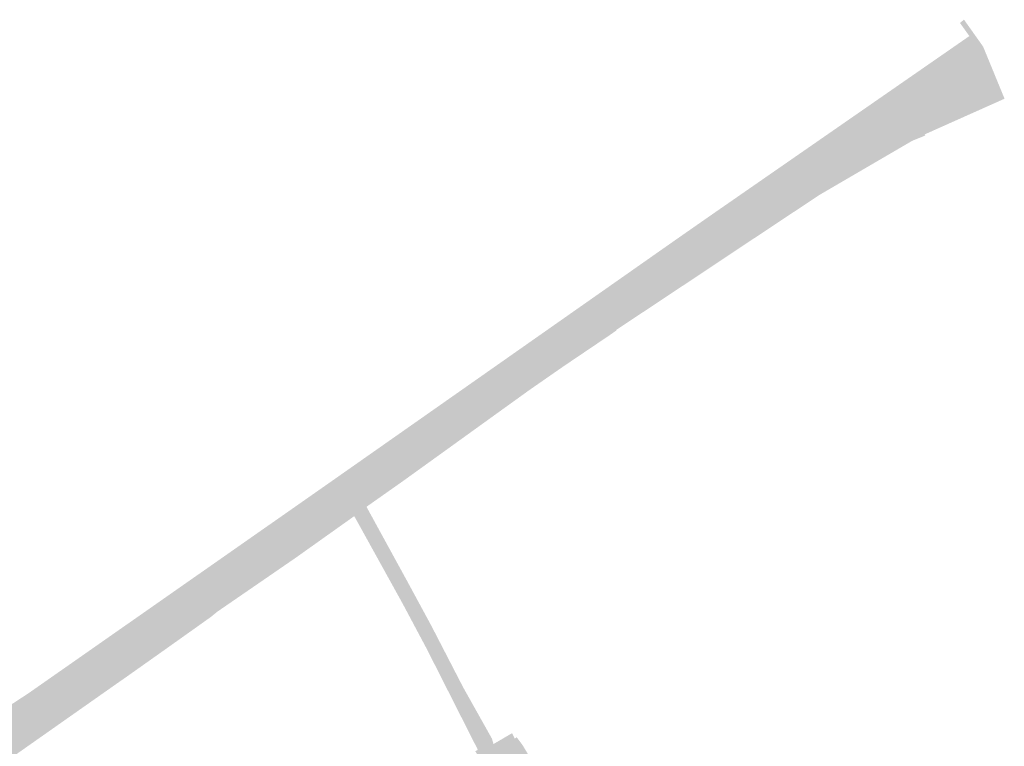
# Model space of a CAD drawing. Header units: inches. Extents: x 83502 to 84837, y 445986 to 447217.
# Tile 40 of 44: x 83996 to 84108, y 447135 to 447217. Entities that reach past the tile are written whole.
import ezdxf

# ---------------------------------------------------------------- set-up
doc = ezdxf.new("R2010")
doc.units = ezdxf.units.IN
doc.header["$MEASUREMENT"] = 0

msp = doc.modelspace()

# ---------------------------------------------------------------- hatches: boundary and pattern name
for points in [[(84103.44, 447217.06), (84105.61, 447214), (84105.12, 447213.7), (84102.98, 447216.69), (84103.44, 447217.06), (84103.44, 447217.06)], [(84104.05, 447215.2), (84105.12, 447213.7), (84103.18, 447212.35), (84093.88, 447205.9), (84090.38, 447203.51), (84076, 447193.6), (84074.99, 447195.05), (84104.05, 447215.2)], [(84092.28, 447200.22), (84086.97, 447197.12), (84082.34, 447194.04), (84077.56, 447190.87), (84072.85, 447187.73), (84067.65, 447184.28), (84063.93, 447181.8), (84063.95, 447181.75), (84063.15, 447181.19), (84058.01, 447177.72), (84054.01, 447174.94), (84048.86, 447171.23), (84044.56, 447168.13), (84039.63, 447164.58), (84035.57, 447161.72), (84040.2, 447153.26), (84042.93, 447148.22), (84046.55, 447141.21), (84049.82, 447135.38), (84049.2, 447135.08), (84040.3, 447151.96), (84035.4, 447160.99), (84035.07, 447160.82), (84033.24, 447163.6), (84034.39, 447164.41), (84035.02, 447164.85), (84035.89, 447165.46), (84037.42, 447166.53), (84037.45, 447166.55), (84037.48, 447166.56), (84037.52, 447166.56), (84037.55, 447166.57), (84037.59, 447166.57), (84037.62, 447166.57), (84037.65, 447166.56), (84037.69, 447166.55), (84037.72, 447166.54), (84037.75, 447166.53), (84037.78, 447166.52), (84037.81, 447166.5), (84037.84, 447166.48), (84037.87, 447166.46), (84037.89, 447166.43), (84037.91, 447166.41), (84037.93, 447166.38), (84037.95, 447166.35), (84038.45, 447165.64), (84038.48, 447165.61), (84038.51, 447165.59), (84038.54, 447165.57), (84038.57, 447165.55), (84038.61, 447165.54), (84038.64, 447165.53), (84038.68, 447165.52), (84038.71, 447165.51), (84038.75, 447165.51), (84038.79, 447165.51), (84038.82, 447165.52), (84038.86, 447165.53), (84038.89, 447165.54), (84038.93, 447165.55), (84068.03, 447186.01), (84068.06, 447186.02), (84068.07, 447186.04), (84068.09, 447186.06), (84068.11, 447186.08), (84068.12, 447186.1), (84068.13, 447186.13), (84068.14, 447186.15), (84068.15, 447186.18), (84068.16, 447186.2), (84068.16, 447186.23), (84068.16, 447186.26), (84068.16, 447186.28), (84068.15, 447186.31), (84068.15, 447186.34), (84068.14, 447186.36), (84068.13, 447186.38), (84068.11, 447186.41), (84068.1, 447186.43), (84067.63, 447187.18), (84067.6, 447187.21), (84067.58, 447187.23), (84067.56, 447187.27), (84067.54, 447187.3), (84067.53, 447187.33), (84067.52, 447187.36), (84067.51, 447187.4), (84067.51, 447187.43), (84067.51, 447187.47), (84067.51, 447187.51), (84067.51, 447187.54), (84067.52, 447187.58), (84067.53, 447187.61), (84067.54, 447187.64), (84067.56, 447187.68), (84067.58, 447187.71), (84067.6, 447187.74), (84067.62, 447187.76), (84071.81, 447190.69), (84072.71, 447191.3), (84075.54, 447193.28), (84075.87, 447193.5), (84075.91, 447193.53), (84075.96, 447193.55), (84076, 447193.56), (84076.05, 447193.57), (84076.1, 447193.58), (84076.14, 447193.58), (84076.19, 447193.58), (84076.24, 447193.58), (84076.29, 447193.56), (84076.33, 447193.55), (84076.38, 447193.53), (84076.42, 447193.51), (84076.46, 447193.48), (84076.5, 447193.45), (84076.53, 447193.42), (84076.57, 447193.38), (84077.09, 447192.62), (84077.11, 447192.6), (84077.12, 447192.58), (84077.14, 447192.57), (84077.16, 447192.55), (84077.19, 447192.54), (84077.21, 447192.52), (84077.23, 447192.51), (84077.26, 447192.51), (84077.28, 447192.5), (84077.31, 447192.5), (84077.34, 447192.5), (84077.36, 447192.5), (84077.39, 447192.5), (84077.41, 447192.51), (84077.44, 447192.51), (84077.46, 447192.52), (84077.49, 447192.54), (84077.51, 447192.55), (84090.7, 447201.74), (84090.72, 447201.76), (84090.74, 447201.78), (84090.76, 447201.79), (84090.77, 447201.81), (84090.79, 447201.84), (84090.8, 447201.86), (84090.81, 447201.88), (84090.82, 447201.91), (84090.82, 447201.93), (84090.83, 447201.96), (84090.83, 447201.98), (84090.83, 447202.01), (84090.82, 447202.04), (84090.82, 447202.06), (84090.81, 447202.09), (84090.8, 447202.11), (84090.79, 447202.13), (84090.77, 447202.15), (84090.3, 447202.92), (84090.28, 447202.96), (84090.26, 447202.99), (84090.25, 447203.03), (84090.24, 447203.07), (84090.23, 447203.11), (84090.23, 447203.15), (84090.23, 447203.19), (84090.23, 447203.23), (84090.24, 447203.27), (84090.25, 447203.31), (84090.26, 447203.35), (84090.28, 447203.38), (84090.3, 447203.42), (84090.32, 447203.45), (84090.35, 447203.48), (84090.38, 447203.51), (84093.88, 447205.9), (84093.93, 447205.91), (84093.98, 447205.93), (84094.03, 447205.94), (84094.08, 447205.95), (84094.13, 447205.95), (84094.19, 447205.94), (84094.24, 447205.94), (84094.29, 447205.93), (84094.34, 447205.91), (84094.39, 447205.89), (84094.44, 447205.86), (84094.49, 447205.84), (84094.53, 447205.8), (84094.57, 447205.77), (84094.93, 447205.24), (84094.95, 447205.21), (84094.98, 447205.17), (84095.01, 447205.14), (84095.05, 447205.12), (84095.09, 447205.09), (84095.12, 447205.07), (84095.17, 447205.05), (84095.21, 447205.04), (84095.25, 447205.03), (84095.29, 447205.02), (84095.34, 447205.02), (84095.38, 447205.02), (84095.42, 447205.03), (84095.47, 447205.04), (84095.51, 447205.05), (84095.55, 447205.07), (84095.59, 447205.09), (84095.63, 447205.11), (84103.59, 447210.66), (84103.6, 447210.67), (84103.61, 447210.69), (84103.62, 447210.7), (84103.63, 447210.72), (84103.64, 447210.74), (84103.65, 447210.75), (84103.66, 447210.77), (84103.66, 447210.79), (84103.66, 447210.81), (84103.67, 447210.83), (84103.67, 447210.85), (84103.66, 447210.87), (84103.66, 447210.89), (84103.65, 447210.91), (84103.65, 447210.92), (84103.64, 447210.94), (84103.08, 447211.73), (84103.06, 447211.77), (84103.04, 447211.81), (84103.03, 447211.85), (84103.02, 447211.89), (84103.01, 447211.93), (84103.01, 447211.97), (84103.01, 447212.01), (84103.02, 447212.06), (84103.02, 447212.1), (84103.04, 447212.14), (84103.05, 447212.18), (84103.07, 447212.22), (84103.09, 447212.25), (84103.12, 447212.29), (84103.15, 447212.32), (84103.18, 447212.35), (84105.12, 447213.7), (84105.61, 447214), (84108.02, 447208.14), (84108, 447208.06), (84098.98, 447204.03), (84099.04, 447203.9), (84097.56, 447203.3), (84092.28, 447200.22), (84092.28, 447200.22)], [(84103.59, 447210.66), (84095.63, 447205.11), (84095.59, 447205.09), (84095.55, 447205.07), (84095.51, 447205.05), (84095.47, 447205.04), (84095.42, 447205.03), (84095.38, 447205.02), (84095.34, 447205.02), (84095.29, 447205.02), (84095.25, 447205.03), (84095.21, 447205.04), (84095.17, 447205.05), (84095.12, 447205.07), (84095.09, 447205.09), (84095.05, 447205.12), (84095.01, 447205.14), (84094.98, 447205.17), (84094.95, 447205.21), (84094.93, 447205.24), (84094.57, 447205.77), (84094.53, 447205.8), (84094.49, 447205.84), (84094.44, 447205.86), (84094.39, 447205.89), (84094.34, 447205.91), (84094.29, 447205.93), (84094.24, 447205.94), (84094.19, 447205.94), (84094.13, 447205.95), (84094.08, 447205.95), (84094.03, 447205.94), (84093.98, 447205.93), (84093.93, 447205.91), (84093.88, 447205.9), (84103.18, 447212.35), (84103.15, 447212.32), (84103.12, 447212.29), (84103.09, 447212.25), (84103.07, 447212.22), (84103.05, 447212.18), (84103.04, 447212.14), (84103.02, 447212.1), (84103.02, 447212.06), (84103.01, 447212.01), (84103.01, 447211.97), (84103.01, 447211.93), (84103.02, 447211.89), (84103.03, 447211.85), (84103.04, 447211.81), (84103.06, 447211.77), (84103.08, 447211.73), (84103.64, 447210.94), (84103.65, 447210.92), (84103.65, 447210.91), (84103.66, 447210.89), (84103.66, 447210.87), (84103.67, 447210.85), (84103.67, 447210.83), (84103.66, 447210.81), (84103.66, 447210.79), (84103.66, 447210.77), (84103.65, 447210.75), (84103.64, 447210.74), (84103.63, 447210.72), (84103.62, 447210.7), (84103.61, 447210.69), (84103.6, 447210.67), (84103.59, 447210.66), (84103.59, 447210.66)], [(84090.7, 447201.74), (84077.51, 447192.55), (84077.49, 447192.54), (84077.46, 447192.52), (84077.44, 447192.51), (84077.41, 447192.51), (84077.39, 447192.5), (84077.36, 447192.5), (84077.34, 447192.5), (84077.31, 447192.5), (84077.28, 447192.5), (84077.26, 447192.51), (84077.23, 447192.51), (84077.21, 447192.52), (84077.19, 447192.54), (84077.16, 447192.55), (84077.14, 447192.57), (84077.12, 447192.58), (84077.11, 447192.6), (84077.09, 447192.62), (84076.57, 447193.38), (84076.53, 447193.42), (84076.5, 447193.45), (84076.46, 447193.48), (84076.42, 447193.51), (84076.38, 447193.53), (84076.33, 447193.55), (84076.29, 447193.56), (84076.24, 447193.58), (84076.19, 447193.58), (84076.14, 447193.58), (84076.1, 447193.58), (84076.05, 447193.57), (84076, 447193.56), (84075.96, 447193.55), (84075.91, 447193.53), (84075.87, 447193.5), (84076, 447193.6), (84090.38, 447203.51), (84090.35, 447203.48), (84090.32, 447203.45), (84090.3, 447203.42), (84090.28, 447203.38), (84090.26, 447203.35), (84090.25, 447203.31), (84090.24, 447203.27), (84090.23, 447203.23), (84090.23, 447203.19), (84090.23, 447203.15), (84090.23, 447203.11), (84090.24, 447203.07), (84090.25, 447203.03), (84090.26, 447202.99), (84090.28, 447202.96), (84090.3, 447202.92), (84090.77, 447202.15), (84090.79, 447202.13), (84090.8, 447202.11), (84090.81, 447202.09), (84090.82, 447202.06), (84090.82, 447202.04), (84090.83, 447202.01), (84090.83, 447201.98), (84090.83, 447201.96), (84090.82, 447201.93), (84090.82, 447201.91), (84090.81, 447201.88), (84090.8, 447201.86), (84090.79, 447201.84), (84090.77, 447201.81), (84090.76, 447201.79), (84090.74, 447201.78), (84090.72, 447201.76), (84090.7, 447201.74), (84090.7, 447201.74)], [(84074.99, 447195.05), (84076, 447193.6), (84075.87, 447193.5), (84075.54, 447193.28), (84072.71, 447191.3), (84071.81, 447190.69), (84070.8, 447192.13), (84074.99, 447195.05)], [(84070.8, 447192.13), (84071.81, 447190.69), (84067.62, 447187.76), (84037.42, 447166.53), (84035.89, 447165.46), (84034.86, 447166.91), (84070.8, 447192.13)], [(84068.03, 447186.01), (84038.93, 447165.55), (84038.89, 447165.54), (84038.86, 447165.53), (84038.82, 447165.52), (84038.79, 447165.51), (84038.75, 447165.51), (84038.71, 447165.51), (84038.68, 447165.52), (84038.64, 447165.53), (84038.61, 447165.54), (84038.57, 447165.55), (84038.54, 447165.57), (84038.51, 447165.59), (84038.48, 447165.61), (84038.45, 447165.64), (84037.95, 447166.35), (84037.93, 447166.38), (84037.91, 447166.41), (84037.89, 447166.43), (84037.87, 447166.46), (84037.84, 447166.48), (84037.81, 447166.5), (84037.78, 447166.52), (84037.75, 447166.53), (84037.72, 447166.54), (84037.69, 447166.55), (84037.65, 447166.56), (84037.62, 447166.57), (84037.59, 447166.57), (84037.55, 447166.57), (84037.52, 447166.56), (84037.48, 447166.56), (84037.45, 447166.55), (84037.42, 447166.53), (84067.62, 447187.76), (84067.6, 447187.74), (84067.58, 447187.71), (84067.56, 447187.68), (84067.54, 447187.64), (84067.53, 447187.61), (84067.52, 447187.58), (84067.51, 447187.54), (84067.51, 447187.51), (84067.51, 447187.47), (84067.51, 447187.43), (84067.51, 447187.4), (84067.52, 447187.36), (84067.53, 447187.33), (84067.54, 447187.3), (84067.56, 447187.27), (84067.58, 447187.23), (84067.6, 447187.21), (84067.63, 447187.18), (84068.1, 447186.43), (84068.11, 447186.41), (84068.13, 447186.38), (84068.14, 447186.36), (84068.15, 447186.34), (84068.15, 447186.31), (84068.16, 447186.28), (84068.16, 447186.26), (84068.16, 447186.23), (84068.16, 447186.2), (84068.15, 447186.18), (84068.14, 447186.15), (84068.13, 447186.13), (84068.12, 447186.1), (84068.11, 447186.08), (84068.09, 447186.06), (84068.07, 447186.04), (84068.06, 447186.02), (84068.03, 447186.01), (84068.03, 447186.01)], [(84034.86, 447166.91), (84035.89, 447165.46), (84035.02, 447164.85), (84034.39, 447164.41), (84033.24, 447163.6), (84031.79, 447162.59), (84030.77, 447164.04), (84034.86, 447166.91)], [(83995.94, 447133.71), (83991.76, 447130.76), (83991.74, 447130.75), (83987.29, 447127.64), (83980.18, 447122.67), (83975.67, 447119.53), (83971.34, 447116.5), (83967.07, 447113.51), (83963.22, 447110.83), (83958.81, 447107.75), (83954.24, 447104.56), (83953.47, 447104), (83953.15, 447103.78), (83951.47, 447106.23), (83952.67, 447107.12), (83956.59, 447109.83), (83956.63, 447109.84), (83956.67, 447109.85), (83956.7, 447109.85), (83956.74, 447109.85), (83956.78, 447109.84), (83956.81, 447109.83), (83956.85, 447109.82), (83956.88, 447109.81), (83956.91, 447109.79), (83956.94, 447109.77), (83956.97, 447109.75), (83956.99, 447109.73), (83957.02, 447109.71), (83957.04, 447109.68), (83957.05, 447109.65), (83957.07, 447109.62), (83957.08, 447109.59), (83957.63, 447108.83), (83957.65, 447108.81), (83957.67, 447108.79), (83957.69, 447108.78), (83957.71, 447108.76), (83957.74, 447108.75), (83957.76, 447108.74), (83957.79, 447108.73), (83957.82, 447108.72), (83957.84, 447108.72), (83957.87, 447108.71), (83957.9, 447108.72), (83957.93, 447108.72), (83957.95, 447108.73), (83957.98, 447108.73), (83958, 447108.75), (83958.03, 447108.76), (83970.37, 447117.35), (83970.39, 447117.4), (83970.41, 447117.45), (83970.43, 447117.5), (83970.44, 447117.55), (83970.45, 447117.61), (83970.45, 447117.66), (83970.45, 447117.72), (83970.44, 447117.77), (83970.43, 447117.83), (83970.42, 447117.88), (83969.92, 447118.61), (83969.9, 447118.63), (83969.87, 447118.66), (83969.85, 447118.68), (83969.84, 447118.71), (83969.82, 447118.74), (83969.81, 447118.77), (83969.8, 447118.81), (83969.79, 447118.84), (83969.79, 447118.87), (83969.79, 447118.91), (83969.8, 447118.94), (83969.8, 447118.97), (83969.81, 447119.01), (83969.82, 447119.04), (83969.84, 447119.07), (83969.86, 447119.1), (83981.9, 447127.55), (83981.94, 447127.57), (83981.99, 447127.59), (83982.03, 447127.61), (83982.07, 447127.62), (83982.12, 447127.63), (83982.16, 447127.63), (83982.21, 447127.63), (83982.25, 447127.63), (83982.3, 447127.62), (83982.34, 447127.61), (83982.38, 447127.59), (83982.42, 447127.57), (83982.46, 447127.55), (83982.5, 447127.52), (83982.53, 447127.49), (83982.57, 447127.46), (83982.6, 447127.43), (83982.62, 447127.39), (83983.12, 447126.66), (83983.13, 447126.64), (83983.15, 447126.62), (83983.16, 447126.61), (83983.18, 447126.59), (83983.2, 447126.57), (83983.22, 447126.56), (83983.24, 447126.55), (83983.26, 447126.54), (83983.29, 447126.53), (83983.31, 447126.53), (83983.33, 447126.52), (83983.36, 447126.52), (83983.38, 447126.52), (83983.4, 447126.53), (83983.43, 447126.53), (83983.45, 447126.54), (83983.47, 447126.55), (83983.49, 447126.56), (83983.51, 447126.57), (83983.53, 447126.59), (83983.55, 447126.6), (83983.57, 447126.62), (83994.99, 447134.7), (83995.01, 447134.71), (83995.03, 447134.73), (83995.05, 447134.74), (83995.07, 447134.76), (83995.08, 447134.78), (83995.1, 447134.8), (83995.11, 447134.82), (83995.12, 447134.84), (83995.13, 447134.86), (83995.14, 447134.88), (83995.14, 447134.91), (83995.15, 447134.93), (83995.15, 447134.95), (83995.15, 447134.98), (83995.14, 447135), (83995.14, 447135.03), (83995.13, 447135.05), (83995.12, 447135.07), (83995.11, 447135.09), (83995.1, 447135.11), (83995.08, 447135.13), (83995.06, 447135.15), (83994.56, 447135.83), (83994.54, 447135.87), (83994.52, 447135.91), (83994.5, 447135.95), (83994.49, 447135.99), (83994.48, 447136.04), (83994.48, 447136.08), (83994.48, 447136.13), (83994.48, 447136.17), (83994.49, 447136.22), (83994.5, 447136.26), (83994.52, 447136.31), (83994.54, 447136.35), (83994.56, 447136.4), (83994.59, 447136.44), (83994.62, 447136.47), (83994.65, 447136.51), (83994.69, 447136.54), (83995.29, 447136.96), (83997.48, 447138.48), (83998.02, 447138.85), (83998.1, 447138.91), (83998.14, 447138.93), (83998.17, 447138.94), (83998.21, 447138.95), (83998.25, 447138.96), (83998.3, 447138.96), (83998.34, 447138.96), (83998.38, 447138.96), (83998.42, 447138.95), (83998.46, 447138.94), (83998.5, 447138.92), (83998.53, 447138.9), (83998.57, 447138.88), (83998.6, 447138.86), (83998.63, 447138.83), (83998.66, 447138.8), (83998.68, 447138.77), (83999.18, 447137.97), (83999.19, 447137.95), (83999.21, 447137.93), (83999.23, 447137.91), (83999.24, 447137.89), (83999.26, 447137.87), (83999.29, 447137.86), (83999.31, 447137.84), (83999.33, 447137.83), (83999.36, 447137.82), (83999.38, 447137.82), (83999.41, 447137.81), (83999.43, 447137.81), (83999.46, 447137.81), (83999.49, 447137.81), (83999.51, 447137.81), (83999.54, 447137.82), (83999.56, 447137.83), (83999.59, 447137.84), (83999.61, 447137.85), (83999.63, 447137.86), (83999.65, 447137.88), (83999.67, 447137.9), (84019.38, 447151.84), (84019.4, 447151.86), (84019.42, 447151.89), (84019.44, 447151.92), (84019.46, 447151.95), (84019.47, 447151.98), (84019.48, 447152.01), (84019.49, 447152.04), (84019.5, 447152.08), (84019.5, 447152.11), (84019.5, 447152.15), (84019.5, 447152.18), (84019.5, 447152.21), (84019.49, 447152.25), (84019.48, 447152.28), (84018.92, 447152.96), (84018.9, 447152.99), (84018.88, 447153.01), (84018.87, 447153.04), (84018.85, 447153.06), (84018.84, 447153.09), (84018.84, 447153.12), (84018.83, 447153.15), (84018.83, 447153.18), (84018.83, 447153.21), (84018.83, 447153.24), (84018.84, 447153.27), (84018.85, 447153.29), (84018.85, 447153.32), (84018.87, 447153.35), (84018.88, 447153.37), (84018.9, 447153.39), (84020.77, 447154.83), (84020.81, 447154.85), (84020.85, 447154.86), (84020.89, 447154.88), (84020.94, 447154.89), (84020.98, 447154.89), (84021.02, 447154.89), (84021.06, 447154.89), (84021.11, 447154.89), (84021.15, 447154.88), (84021.19, 447154.87), (84021.23, 447154.85), (84021.27, 447154.84), (84021.3, 447154.81), (84021.34, 447154.79), (84021.37, 447154.76), (84021.4, 447154.74), (84021.43, 447154.7), (84021.46, 447154.67), (84021.9, 447154.01), (84021.92, 447153.99), (84021.94, 447153.97), (84021.96, 447153.95), (84021.98, 447153.93), (84022.01, 447153.92), (84022.03, 447153.91), (84022.06, 447153.9), (84022.09, 447153.89), (84022.11, 447153.88), (84022.14, 447153.88), (84022.17, 447153.88), (84022.2, 447153.88), (84022.22, 447153.88), (84022.25, 447153.88), (84022.28, 447153.89), (84022.31, 447153.9), (84022.33, 447153.91), (84022.36, 447153.93), (84031.34, 447160.24), (84031.36, 447160.26), (84031.38, 447160.27), (84031.41, 447160.29), (84031.42, 447160.32), (84031.44, 447160.34), (84031.46, 447160.37), (84031.47, 447160.39), (84031.48, 447160.42), (84031.49, 447160.45), (84031.49, 447160.48), (84031.5, 447160.51), (84031.5, 447160.54), (84031.49, 447160.57), (84031.49, 447160.6), (84031.48, 447160.62), (84031.47, 447160.65), (84031.46, 447160.68), (84031.44, 447160.7), (84030.91, 447161.39), (84030.89, 447161.42), (84030.88, 447161.46), (84030.86, 447161.49), (84030.85, 447161.53), (84030.84, 447161.57), (84030.83, 447161.61), (84030.83, 447161.65), (84030.83, 447161.69), (84030.84, 447161.73), (84030.84, 447161.77), (84030.85, 447161.81), (84030.87, 447161.84), (84030.88, 447161.88), (84030.9, 447161.92), (84030.93, 447161.95), (84030.95, 447161.98), (84030.98, 447162.01), (84031.01, 447162.04), (84031.38, 447162.29), (84031.79, 447162.59), (84033.24, 447163.6), (84035.07, 447160.82), (84034.88, 447160.72), (84039.84, 447151.57), (84048.74, 447134.65), (84048.13, 447134.29), (84042.44, 447145.53), (84041.04, 447148.16), (84039.67, 447150.73), (84034.18, 447160.66), (84027.49, 447155.9), (84023.87, 447153.41), (84018.62, 447149.8), (84017.9, 447149.21), (84012.91, 447145.66), (84007.94, 447142.14), (84007.8, 447142.05), (84002.95, 447138.64), (83995.94, 447133.71), (83995.94, 447133.71)], [(84030.77, 447164.04), (84031.79, 447162.59), (84031.38, 447162.29), (84031.01, 447162.04), (84030.76, 447161.86), (84020.77, 447154.83), (84018.9, 447153.39), (83998.26, 447139.03), (83997.21, 447140.56), (84030.77, 447164.04)], [(84031.34, 447160.24), (84022.36, 447153.93), (84022.33, 447153.91), (84022.31, 447153.9), (84022.28, 447153.89), (84022.25, 447153.88), (84022.22, 447153.88), (84022.2, 447153.88), (84022.17, 447153.88), (84022.14, 447153.88), (84022.11, 447153.88), (84022.09, 447153.89), (84022.06, 447153.9), (84022.03, 447153.91), (84022.01, 447153.92), (84021.98, 447153.93), (84021.96, 447153.95), (84021.94, 447153.97), (84021.92, 447153.99), (84021.9, 447154.01), (84021.46, 447154.67), (84021.43, 447154.7), (84021.4, 447154.74), (84021.37, 447154.76), (84021.34, 447154.79), (84021.3, 447154.81), (84021.27, 447154.84), (84021.23, 447154.85), (84021.19, 447154.87), (84021.15, 447154.88), (84021.11, 447154.89), (84021.06, 447154.89), (84021.02, 447154.89), (84020.98, 447154.89), (84020.94, 447154.89), (84020.89, 447154.88), (84020.85, 447154.86), (84020.81, 447154.85), (84020.77, 447154.83), (84030.76, 447161.86), (84031.01, 447162.04), (84030.98, 447162.01), (84030.95, 447161.98), (84030.93, 447161.95), (84030.9, 447161.92), (84030.88, 447161.88), (84030.87, 447161.84), (84030.85, 447161.81), (84030.84, 447161.77), (84030.84, 447161.73), (84030.83, 447161.69), (84030.83, 447161.65), (84030.83, 447161.61), (84030.84, 447161.57), (84030.85, 447161.53), (84030.86, 447161.49), (84030.88, 447161.46), (84030.89, 447161.42), (84030.91, 447161.39), (84031.44, 447160.7), (84031.46, 447160.68), (84031.47, 447160.65), (84031.48, 447160.62), (84031.49, 447160.6), (84031.49, 447160.57), (84031.5, 447160.54), (84031.5, 447160.51), (84031.49, 447160.48), (84031.49, 447160.45), (84031.48, 447160.42), (84031.47, 447160.39), (84031.46, 447160.37), (84031.44, 447160.34), (84031.42, 447160.32), (84031.41, 447160.29), (84031.38, 447160.27), (84031.36, 447160.26), (84031.34, 447160.24), (84031.34, 447160.24)], [(84053.31, 447134.63), (84055.68, 447130.65), (84057.61, 447127.4), (84059.7, 447123.88), (84061.85, 447120.27), (84063.99, 447116.66), (84064.5, 447115.8), (84063.99, 447115.49), (84065.62, 447112.74), (84066.14, 447113.05), (84066.65, 447112.5), (84066.16, 447112.16), (84068.12, 447109.34), (84068.6, 447109.66), (84069.19, 447108.8), (84071.17, 447105.92), (84073.24, 447102.91), (84075.33, 447099.86), (84077.43, 447096.81), (84079.46, 447093.85), (84078.97, 447093.51), (84080.21, 447091.7), (84080.71, 447092.03), (84081.59, 447090.75), (84083.68, 447087.7), (84085.75, 447084.7), (84087.84, 447081.65), (84089.99, 447078.52), (84090.42, 447077.89), (84091, 447077.03), (84089.94, 447076.34), (84083.17, 447086.18), (84082.64, 447086.95), (84082.12, 447087.7), (84081.63, 447088.41), (84067.42, 447108.82), (84064.22, 447113.82), (84054.84, 447129.48), (84054.1, 447130.63), (84054.05, 447130.71), (84053.94, 447130.79), (84053.82, 447130.85), (84053.69, 447130.88), (84053.56, 447130.88), (84053.42, 447130.84), (84050.74, 447129.14), (84050.64, 447129.05), (84050.56, 447128.92), (84050.52, 447128.77), (84050.52, 447128.62), (84050.56, 447128.46), (84051.29, 447127.33), (84055.56, 447120.13), (84056.8, 447120.87), (84059.27, 447116.74), (84058.86, 447116.77), (84058.35, 447117.61), (84057.59, 447117.14), (84057.76, 447116.85), (84056.73, 447116.93), (84055.81, 447118.48), (84055.17, 447118.09), (84054.54, 447119.16), (84054.38, 447119.42), (84052.65, 447122.32), (84050.76, 447125.51), (84048.81, 447128.79), (84050.44, 447129.78), (84050.24, 447130.11), (84048.68, 447132.69), (84047.93, 447133.95), (84048.21, 447134.11), (84048.13, 447134.29), (84048.74, 447134.65), (84039.84, 447151.57), (84034.88, 447160.72), (84035.07, 447160.82), (84035.4, 447160.99), (84040.3, 447151.96), (84049.2, 447135.08), (84049.82, 447135.38), (84050, 447134.77), (84052.1, 447136), (84052.42, 447135.37), (84052.62, 447135.55), (84053.31, 447134.63)], [(84019.38, 447151.84), (83999.67, 447137.9), (83999.65, 447137.88), (83999.63, 447137.86), (83999.61, 447137.85), (83999.59, 447137.84), (83999.56, 447137.83), (83999.54, 447137.82), (83999.51, 447137.81), (83999.49, 447137.81), (83999.46, 447137.81), (83999.43, 447137.81), (83999.41, 447137.81), (83999.38, 447137.82), (83999.36, 447137.82), (83999.33, 447137.83), (83999.31, 447137.84), (83999.29, 447137.86), (83999.26, 447137.87), (83999.24, 447137.89), (83999.23, 447137.91), (83999.21, 447137.93), (83999.19, 447137.95), (83999.18, 447137.97), (83998.68, 447138.77), (83998.66, 447138.8), (83998.63, 447138.83), (83998.6, 447138.86), (83998.57, 447138.88), (83998.53, 447138.9), (83998.5, 447138.92), (83998.46, 447138.94), (83998.42, 447138.95), (83998.38, 447138.96), (83998.34, 447138.96), (83998.3, 447138.96), (83998.25, 447138.96), (83998.21, 447138.95), (83998.17, 447138.94), (83998.14, 447138.93), (83998.1, 447138.91), (83998.26, 447139.03), (84018.9, 447153.39), (84018.88, 447153.37), (84018.87, 447153.35), (84018.85, 447153.32), (84018.85, 447153.29), (84018.84, 447153.27), (84018.83, 447153.24), (84018.83, 447153.21), (84018.83, 447153.18), (84018.83, 447153.15), (84018.84, 447153.12), (84018.84, 447153.09), (84018.85, 447153.06), (84018.87, 447153.04), (84018.88, 447153.01), (84018.9, 447152.99), (84018.92, 447152.96), (84019.48, 447152.28), (84019.49, 447152.25), (84019.5, 447152.21), (84019.5, 447152.18), (84019.5, 447152.15), (84019.5, 447152.11), (84019.5, 447152.08), (84019.49, 447152.04), (84019.48, 447152.01), (84019.47, 447151.98), (84019.46, 447151.95), (84019.44, 447151.92), (84019.42, 447151.89), (84019.4, 447151.86), (84019.38, 447151.84), (84019.38, 447151.84)], [(83997.21, 447140.56), (83998.26, 447139.03), (83998.1, 447138.91), (83998.02, 447138.85), (83997.48, 447138.48), (83995.29, 447136.96), (83994.69, 447136.54), (83994.59, 447136.46), (83994.18, 447136.2), (83993.01, 447137.81), (83997.21, 447140.56)]]:
    msp.add_hatch(color=256).paths.add_polyline_path(points, flags=0)

doc.saveas('drawing.dxf')
